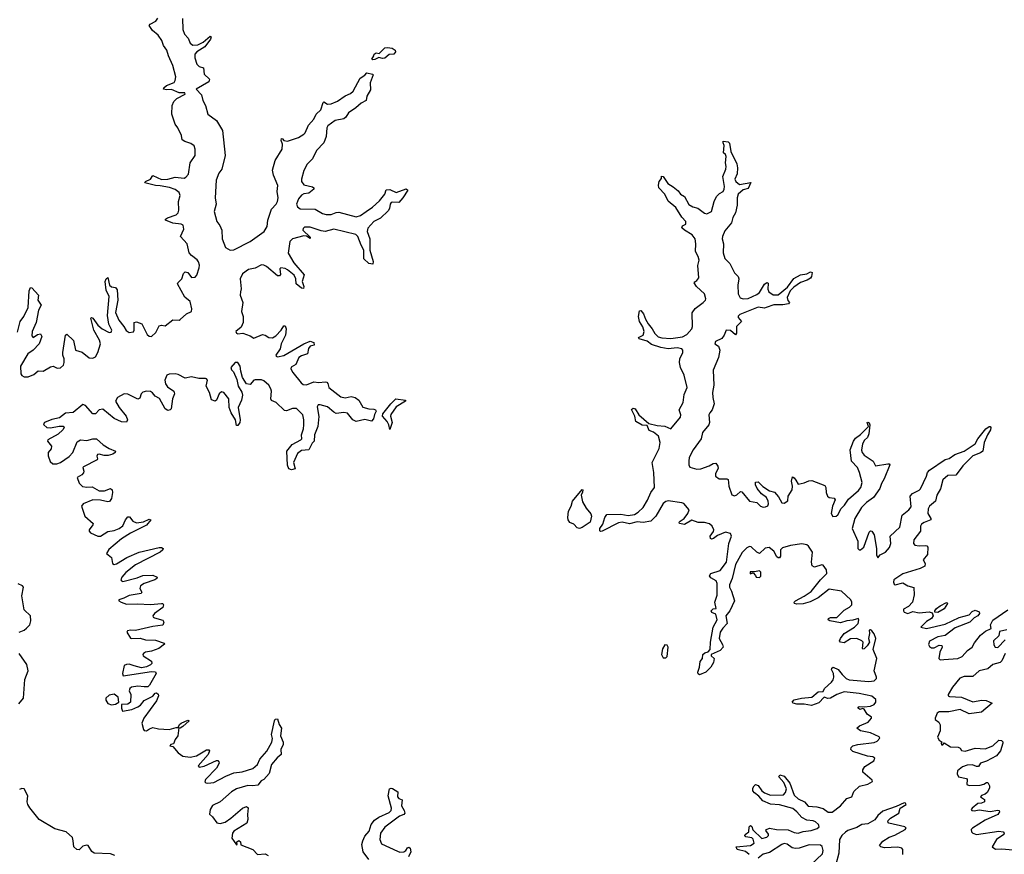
# Model space of a CAD drawing. Extents: x 2601477 to 2753313, y 449408 to 581029.
# Tile 66 of 203: x 2663178 to 2671068, y 467735 to 474422. Entities that reach past the tile are written whole.
import ezdxf

# ---------------------------------------------------------------- set-up
doc = ezdxf.new("R2010")
doc.units = 0

msp = doc.modelspace()

# ---------------------------------------------------------------- linework, layer by layer
at = {"layer": '0CON05XD'}
for points in [[(2663161.7, 471918.3), (2663181.1, 472005), (2663210.6, 472045), (2663245.6, 472115), (2663255, 472250), (2663265, 472277.5), (2663275, 472272.5), (2663330, 472215), (2663324.4, 472174.4), (2663351.2, 472135), (2663329.4, 472095), (2663309.4, 471995), (2663278.9, 471925), (2663275, 471890), (2663285, 471876.2), (2663319.7, 471900.3), (2663345, 471905.8), (2663355.7, 471885), (2663334.4, 471825), (2663285.6, 471775), (2663244.6, 471745.4), (2663184.2, 471645), (2663187.1, 471585), (2663195, 471572.5), (2663215, 471560.8), (2663245, 471561.4), (2663291.7, 471578.3), (2663325, 471610), (2663365, 471605.8), (2663425, 471641.9), (2663445.7, 471645.7), (2663479.4, 471629.4), (2663505, 471631.9), (2663529.4, 471655), (2663534.4, 471675), (2663534.4, 471705), (2663523.6, 471735), (2663523.5, 471755), (2663544.2, 471895), (2663555, 471903.3), (2663610.5, 471850.5), (2663626, 471775), (2663679.2, 471759.2), (2663735, 471713.3), (2663765, 471710), (2663785, 471722), (2663803.1, 471755), (2663826.9, 471825), (2663818.5, 471855), (2663771.1, 471935), (2663748.3, 472031.7), (2663753, 472037), (2663765, 472030), (2663804, 471975), (2663840, 471945), (2663895, 471916), (2663911.7, 471918.3), (2663915.7, 471935), (2663893.7, 471983.7), (2663881.1, 472051.1), (2663894.5, 472205), (2663871.5, 472255), (2663862.5, 472325), (2663871.2, 472345), (2663885, 472357.5), (2663898, 472295), (2663915, 472281.4), (2663945.5, 472275.5), (2663958.3, 472258.3), (2663964.6, 472175), (2663945.7, 472075), (2663973.6, 472015), (2664013.5, 471965), (2664031.5, 471931.5), (2664055, 471915.7), (2664088.9, 471921.1), (2664095.7, 471935), (2664094.2, 471995), (2664115, 472002), (2664155.6, 471985.6), (2664200.2, 471900.2), (2664215, 471886.9), (2664235, 471884.5), (2664268.1, 471915), (2664295, 471969.2), (2664315, 471974.2), (2664345, 471968.8), (2664405, 472018.6), (2664455, 472015.7), (2664465, 472020), (2664515, 472064.2), (2664553.8, 472085), (2664558.6, 472105), (2664543, 472163), (2664500.2, 472200.2), (2664443.8, 472305), (2664446.2, 472315), (2664477.1, 472345), (2664490.9, 472389.1), (2664505, 472402), (2664525, 472396), (2664555, 472355.8), (2664585, 472359.2), (2664596.5, 472375), (2664616.2, 472435), (2664618.5, 472455), (2664611.1, 472481.1), (2664599, 472499), (2664553.6, 472533.7), (2664536.2, 472555), (2664519.1, 472625), (2664467.8, 472685), (2664492.7, 472745), (2664488.6, 472775), (2664472.5, 472785), (2664405, 472792.1), (2664347.5, 472815), (2664346.7, 472825), (2664363.3, 472835), (2664430.7, 472859.3), (2664448.9, 472875), (2664454.5, 472895), (2664449.3, 472965), (2664463.1, 473013.1), (2664455, 473037.1), (2664425, 473060.6), (2664377.2, 473077.2), (2664305, 473091.1), (2664265, 473092.2), (2664180, 473115), (2664186.7, 473125), (2664225.8, 473144.2), (2664245, 473172.5), (2664315, 473141.1), (2664365.4, 473144.6), (2664425, 473159.2), (2664495, 473153.5), (2664510, 473160), (2664529.5, 473185), (2664544.7, 473275.3), (2664585, 473333.3), (2664583.8, 473385), (2664575, 473410), (2664549.5, 473429.5), (2664501.2, 473445), (2664479.1, 473459.1), (2664474.2, 473495), (2664445.6, 473555), (2664424.2, 473584.2), (2664397.2, 473665), (2664400.8, 473735), (2664413.7, 473766.3), (2664438.5, 473791.5), (2664503.3, 473825), (2664502.5, 473835), (2664455, 473837.1), (2664395, 473863.1), (2664355, 473860), (2664330, 473865), (2664332.5, 473875), (2664354.6, 473895.4), (2664415, 473917.5), (2664424.6, 473935.4), (2664428.2, 473965), (2664406, 474056), (2664371.7, 474131.7), (2664358.1, 474178.1), (2664331.5, 474215), (2664317.8, 474255), (2664287.4, 474297.4), (2664242.2, 474335), (2664216.2, 474375), (2664223, 474387), (2664269.5, 474410.5), (2664285.6, 474435)], [(2664482.2, 474432.2), (2664484.4, 474344.4), (2664498.6, 474305), (2664527.8, 474275), (2664543.8, 474233.8), (2664565, 474216.9), (2664605, 474219.5), (2664647.4, 474242.6), (2664705, 474290), (2664712.5, 474285), (2664705.8, 474265), (2664661.9, 474205), (2664596.9, 474163.1), (2664581.9, 474145), (2664582.2, 474115), (2664596.9, 474065), (2664615, 474047.1), (2664650, 474035), (2664655, 473986.2), (2664698.8, 473945), (2664693.3, 473925), (2664592.5, 473865), (2664635, 473818.8), (2664646.2, 473775), (2664667.9, 473735), (2664684.6, 473664.6), (2664753.8, 473613.8), (2664802.7, 473535), (2664823.5, 473335), (2664797.1, 473225), (2664775, 473191.2), (2664752.1, 473135), (2664744.6, 472995), (2664751.5, 472945), (2664735.4, 472885), (2664756.5, 472805), (2664781.8, 472771.8), (2664797.8, 472735), (2664800.9, 472665), (2664827, 472597), (2664865, 472576.7), (2664895, 472578.2), (2665024, 472646), (2665135.9, 472724.1), (2665160.4, 472765), (2665167.5, 472815), (2665196.5, 472905), (2665234.5, 472945), (2665244.5, 472965), (2665250.4, 472995), (2665242.5, 473045), (2665246.4, 473093.6), (2665211.1, 473175), (2665204.6, 473215.4), (2665225.5, 473295), (2665282.5, 473385), (2665284.2, 473424.2), (2665273.3, 473455), (2665275, 473470), (2665285, 473467.5), (2665293.6, 473453.6), (2665325, 473448), (2665413.1, 473476.9), (2665455, 473504), (2665465.5, 473514.5), (2665492.8, 473577.2), (2665535.3, 473624.7), (2665554.4, 473665), (2665590.9, 473699.1), (2665610.7, 473759.3), (2665615, 473762.5), (2665645, 473743.8), (2665675, 473747.1), (2665725, 473768.6), (2665785, 473812.5), (2665829.8, 473830.2), (2665850, 473850), (2665905, 473953.3), (2665943, 473977), (2665960, 473995), (2666005, 473986.7), (2666009.3, 473979.3), (2665987.5, 473915), (2665989.7, 473860.3), (2665960.9, 473809.1), (2665953.3, 473775), (2665915, 473754), (2665872.5, 473715)], [(2666005, 474100), (2666000, 474105), (2666017, 474133), (2666017.5, 474145), (2666035, 474156.2), (2666058.3, 474151.7), (2666105, 474196.7), (2666125, 474200), (2666163, 474193), (2666187, 474177), (2666190, 474165), (2666175, 474146.7), (2666137.5, 474142.5), (2666105, 474113.8), (2666085, 474111.2), (2666055, 474120), (2666025, 474103.3), (2666005, 474100)], [(2665872.5, 473715), (2665813.8, 473676.2), (2665790.3, 473639.7), (2665775, 473627.5), (2665705, 473615.6), (2665647.4, 473572.6), (2665639.4, 473555), (2665633, 473487), (2665614.5, 473435.5), (2665556.2, 473375), (2665523.1, 473306.9), (2665480.8, 473265), (2665455, 473213.3), (2665435.7, 473145), (2665437.5, 473125), (2665455, 473098), (2665525, 473082.5), (2665534, 473075), (2665534.2, 473065), (2665495, 473033.3), (2665455, 473027.5), (2665435, 473016.9), (2665412.2, 472987.8), (2665396.5, 472945), (2665403.6, 472923.6), (2665425, 472907.3), (2665545, 472902.7), (2665605, 472869.5), (2665635, 472861.8), (2665675, 472861.2), (2665715, 472877.8), (2665735, 472879.5), (2665875, 472843.5), (2665907.7, 472852.3), (2665955, 472885.6), (2666005, 472919.2), (2666060.4, 472969.6), (2666104, 473025), (2666115, 473060), (2666145, 473061.2), (2666195, 473038), (2666275, 473066.2), (2666287.5, 473055), (2666248, 472995), (2666215, 472957.5), (2666165, 472961.2), (2666155, 472956.7), (2666146.2, 472945), (2666141.7, 472908.3), (2666129.5, 472890.5), (2666069.5, 472830.5), (2666015, 472805.7), (2665967.4, 472752.6), (2665963.3, 472725), (2665983.6, 472666.4), (2665984.2, 472575), (2666010, 472485), (2666007, 472463), (2665975, 472468.8), (2665936, 472505), (2665935.8, 472575), (2665913.6, 472615), (2665888.5, 472685), (2665872.2, 472702.2), (2665695, 472744.5), (2665626.2, 472726.2), (2665595, 472729.2), (2665505, 472758.9), (2665461.1, 472758.9), (2665450.3, 472749.7), (2665448, 472735), (2665505, 472680), (2665505, 472670), (2665477.5, 472687.5), (2665455, 472689.2), (2665365, 472667.3), (2665343.8, 472645), (2665330.6, 472550.6), (2665375.6, 472475), (2665458.6, 472378.6), (2665441.4, 472325), (2665453.8, 472285), (2665451.7, 472268.3), (2665435, 472270), (2665394, 472305), (2665390, 472345), (2665377.1, 472375), (2665325, 472418.9), (2665305, 472429.2), (2665270, 472435), (2665263.8, 472426.2), (2665268.8, 472381.2), (2665259.5, 472370.5), (2665245, 472370), (2665155, 472445.5), (2665135, 472455.5), (2665115, 472457.1), (2665065, 472432.3), (2665010.5, 472419.5), (2664964.6, 472385.4), (2664945.4, 472344.6), (2664952.9, 472265), (2664948.3, 472241.7), (2664943.8, 472213.8), (2664965.8, 472155.8), (2664956, 472085), (2664967.5, 472045), (2664968.8, 471995), (2664951.7, 471958.3), (2664910, 471925), (2664915, 471911.2), (2664925, 471906.2), (2664965, 471911.2), (2665025, 471890), (2665055, 471870), (2665125, 471901.1), (2665145, 471895.6), (2665175, 471875.6), (2665205, 471873.3), (2665231.7, 471888.3), (2665274.2, 471935), (2665295, 471970), (2665305, 471970), (2665313.9, 471943.9), (2665307.1, 471895), (2665274.4, 471825), (2665264.5, 471785.5), (2665231.2, 471735), (2665233.3, 471725), (2665245, 471720), (2665295, 471731.4), (2665455, 471825.8), (2665505, 471847.5), (2665535.8, 471835.8), (2665537.5, 471815), (2665505, 471807.5), (2665491.7, 471788.3), (2665483.8, 471746.2), (2665435, 471730), (2665415, 471715.8), (2665390.3, 471659.7), (2665353.2, 471636.8), (2665350.8, 471625), (2665366.2, 471596.2), (2665432.2, 471512.2), (2665449.3, 471499.3), (2665475, 471497.8), (2665535, 471521.8), (2665575, 471514.5), (2665625, 471521.4), (2665638.1, 471518.1), (2665647.1, 471507.1), (2665655, 471474), (2665751.5, 471401.5), (2665785, 471392.2), (2665835, 471401.9), (2665865, 471394.4), (2665895, 471374.2), (2665928.5, 471318.5), (2665974.5, 471304.5), (2666015, 471302), (2666028.8, 471295), (2666033.8, 471285), (2666020.8, 471259.2), (2666014.2, 471225), (2665996.7, 471205), (2665945, 471218.6), (2665875, 471203.3), (2665846.8, 471216.8), (2665805, 471268.9), (2665775, 471274.4), (2665715, 471268.2), (2665695, 471277.5), (2665645, 471321.5), (2665585, 471337.5), (2665570, 471335), (2665560.6, 471319.4), (2665576.3, 471243.7), (2665566.1, 471163.9), (2665540.6, 471095), (2665537.5, 471045), (2665521.4, 471028.6), (2665495, 470976.2), (2665435, 470971.4), (2665404.5, 470945.5), (2665372, 470875), (2665386.7, 470823.3), (2665355, 470816.2), (2665335, 470823.8), (2665322.7, 470852.7), (2665319.2, 470965), (2665360.6, 471019.4), (2665431.2, 471055), (2665439.2, 471065), (2665435.8, 471095), (2665452.9, 471145), (2665455.7, 471175.7), (2665455.7, 471215), (2665445.7, 471255), (2665395, 471306.7), (2665365, 471307.5), (2665315, 471289.5), (2665300.8, 471290.8), (2665232, 471355), (2665195, 471372), (2665190.6, 471385), (2665195.5, 471445), (2665190.5, 471465), (2665174.4, 471495), (2665135, 471529.1), (2665115, 471535.5), (2665065, 471536), (2665055, 471533.3), (2665025, 471499.2), (2664995, 471504.2), (2664964.5, 471554.5), (2664948.9, 471605), (2664945.6, 471645), (2664925, 471675.6), (2664904, 471675), (2664871.2, 471635), (2664875, 471617.5), (2664890.3, 471600.3), (2664918.8, 471538.8), (2664930, 471485), (2664957.8, 471437.8), (2664962.5, 471415), (2664955.6, 471375), (2664928.9, 471315), (2664944.2, 471215.8), (2664940.8, 471195), (2664925, 471170), (2664915, 471170), (2664907.5, 471215), (2664873.3, 471273.3), (2664857.3, 471315), (2664852.9, 471385), (2664815, 471434), (2664795, 471439.2), (2664775.8, 471425), (2664755, 471372.5), (2664745, 471366.7), (2664716, 471376), (2664700, 471435), (2664671.4, 471485), (2664682.7, 471532.7), (2664676.2, 471545), (2664667.6, 471547.6), (2664613, 471547), (2664555, 471560.5), (2664505, 471550), (2664449.1, 471579.1), (2664425, 471583.8), (2664375, 471581.1), (2664357.1, 471572.9), (2664340.4, 471535), (2664346.9, 471505), (2664361.6, 471481.6), (2664412.5, 471445), (2664418.6, 471425), (2664403.5, 471385), (2664392, 471305), (2664383.3, 471295), (2664365, 471291.4), (2664342.5, 471305), (2664297.4, 471387.4), (2664264.6, 471404.6), (2664241.7, 471431.7), (2664225, 471441.9), (2664195, 471447.1), (2664165, 471437.8), (2664152.2, 471425), (2664140.7, 471389.3), (2664125, 471381.5), (2664045, 471422.9), (2664015, 471425.4), (2663961.9, 471395), (2663945.6, 471365), (2663975, 471315.8), (2664030.6, 471245), (2664042.5, 471215), (2664032.7, 471197.3), (2663995, 471201.1), (2663935, 471228.1), (2663845, 471302.9), (2663815, 471295.7), (2663785.6, 471264.4), (2663765, 471263.1), (2663705, 471330.6), (2663685, 471340), (2663606.1, 471273.9), (2663545, 471270.8), (2663496.8, 471233.2), (2663435, 471218.5), (2663378, 471195), (2663370, 471185), (2663372, 471175), (2663395, 471154.4), (2663425, 471151.1), (2663495.7, 471164.3), (2663527.5, 471165), (2663533.3, 471155), (2663523.8, 471135), (2663487.6, 471102.4), (2663403.3, 471055), (2663400, 471045), (2663432.5, 471005), (2663430, 470985), (2663407.5, 470955), (2663407, 470927), (2663421.7, 470881.7), (2663443, 470863), (2663475, 470863.3), (2663505, 470873.8), (2663575, 470921.4), (2663602.9, 470955), (2663638.9, 471041.1), (2663665, 471057.1), (2663715, 471050), (2663765, 471064.4), (2663793.2, 471063.2), (2663846.2, 471015), (2663895, 470985.7), (2663946.7, 470965), (2663943.3, 470955), (2663925, 470942), (2663888.3, 470931.7), (2663855, 470930.6), (2663815, 470942), (2663802.7, 470937.3), (2663796.2, 470925), (2663802, 470905), (2663798.8, 470895), (2663689.7, 470840.3), (2663684, 470835), (2663691.4, 470805), (2663688.3, 470791.7), (2663675, 470775.8), (2663637.5, 470755), (2663655, 470708.8), (2663682.5, 470682.5), (2663715, 470675.4), (2663760, 470680), (2663815, 470646.5), (2663857.1, 470647.1), (2663905, 470666), (2663918.8, 470655), (2663922, 470635), (2663914.2, 470585), (2663897.2, 470562.8), (2663885, 470558.9), (2663825, 470573.2), (2663765, 470575.4), (2663687.1, 470542.9), (2663674.5, 470525.5), (2663700, 470445), (2663767.1, 470385), (2663765.5, 470374.5), (2663735.7, 470335), (2663734.2, 470325), (2663745, 470310.6), (2663805, 470284.5), (2663825, 470283.6), (2663885, 470320.4), (2663935, 470329.2), (2663975, 470344.6), (2664005, 470365.8), (2664024.7, 470415.3), (2664045, 470440), (2664058.8, 470438.8), (2664083.9, 470403.9), (2664115, 470390.5), (2664170.4, 470399.6), (2664215, 470420), (2664230, 470415), (2664195, 470371.9), (2664065, 470307.9), (2663995, 470263.8), (2663893.2, 470176.8), (2663874.4, 470144.4), (2663914.4, 470114.4), (2663922.5, 470065), (2663935, 470057.5), (2663955, 470063.3), (2664036.8, 470113.2), (2664135, 470155.5), (2664295, 470194.4), (2664315, 470194.2), (2664328, 470185), (2664325, 470173.8), (2664305, 470155.7), (2664107.1, 470055), (2664027.9, 469992.1), (2663997.1, 469955), (2663989.2, 469935), (2663993.8, 469925), (2664005, 469921.4), (2664118.5, 469951.5), (2664165, 469970), (2664245, 469971.9), (2664280, 469955), (2664276.2, 469945), (2664261.2, 469935), (2664175, 469904.5), (2664145.7, 469885), (2664141.4, 469865), (2664156.2, 469835), (2664152.5, 469825), (2664055, 469810), (2664012.8, 469787.2), (2663973.3, 469775), (2663973.8, 469765), (2663990, 469755), (2664035, 469739.5), (2664122.2, 469742.2), (2664225, 469735.6), (2664315, 469745.6), (2664325, 469744), (2664331.4, 469735), (2664325, 469712), (2664259.2, 469665), (2664246, 469645), (2664248.8, 469635), (2664258.9, 469628.9), (2664325, 469612), (2664334.3, 469595), (2664325, 469570.8), (2664245, 469561.4), (2664105, 469529.2), (2664065, 469530.8), (2664042.5, 469525), (2664037.5, 469515), (2664067, 469467), (2664075, 469463.3), (2664144.1, 469465.9), (2664185, 469454.3), (2664265, 469450.6), (2664335, 469426.7), (2664338.3, 469418.3), (2664293.3, 469385), (2664235, 469361.9), (2664187.5, 469355), (2664170, 469345), (2664163.8, 469335), (2664166.7, 469325), (2664235, 469282.5), (2664236.2, 469265), (2664225.6, 469254.4), (2664195, 469238.6), (2664155, 469230), (2664096.4, 469246.4), (2664055, 469259.2), (2664032.7, 469257.3), (2664015, 469246.7), (2664001.4, 469185), (2664007.5, 469165), (2664235, 469198.8), (2664265, 469197.5), (2664272.5, 469185), (2664219.3, 469090.7), (2664205, 469078), (2664175, 469075.8), (2664125, 469083.1), (2664075, 469074.2), (2664060, 469065), (2664055.8, 469045), (2664068.8, 469015), (2664066.7, 468955), (2664045, 468937.5), (2663993.3, 468936.7), (2663993, 468907), (2664001.7, 468881.7), (2664075.8, 468894.2), (2664125, 468918), (2664145, 468931.2), (2664175, 468966.7), (2664245, 469003.3), (2664264.1, 469025.9), (2664275, 469030), (2664288.3, 469018.3), (2664290, 469005), (2664273.3, 468965), (2664173.8, 468825), (2664157.5, 468785), (2664170, 468735), (2664176.4, 468726.4), (2664195, 468723.8), (2664218.8, 468741.2), (2664245, 468750), (2664289.4, 468739.4), (2664375.5, 468734.5), (2664431.2, 468751.2)], [(2669855, 469612.5), (2669805, 469606.9), (2669755, 469588.9), (2669670, 469605), (2669657.5, 469615), (2669660, 469625), (2669675, 469633.8), (2669725, 469633.3), (2669785, 469690), (2669826, 469715), (2669846, 469735), (2669847.1, 469755), (2669837.1, 469775), (2669762.2, 469842.2), (2669665, 469858.8), (2669575, 469789.4), (2669511.9, 469758.1), (2669455, 469740.9), (2669405, 469738.8), (2669387.5, 469745), (2669383.8, 469755), (2669393.3, 469765), (2669465, 469803.3), (2669518.9, 469841.1), (2669594.7, 469935.3), (2669645.8, 469985), (2669642.9, 470015), (2669615, 470052), (2669605, 470054.2), (2669545.6, 470035.6), (2669526.8, 470046.8), (2669522.2, 470075), (2669531.4, 470155), (2669499.2, 470205), (2669485, 470214.4), (2669445, 470222.5), (2669355, 470210.4), (2669289.8, 470190.2), (2669274.4, 470175), (2669275.5, 470124.5), (2669265, 470111.2), (2669255, 470110), (2669245, 470118), (2669220, 470165), (2669183.4, 470193.4), (2669151.2, 470188.8), (2669105, 470146), (2669084.2, 470155), (2669039.2, 470199.2), (2669025, 470202), (2669005, 470191.9), (2668967.3, 470152.7), (2668913.8, 470056.2), (2668887.5, 469945), (2668864.4, 469895), (2668865.6, 469875), (2668882.4, 469842.4), (2668904.4, 469765), (2668868.5, 469685), (2668837.5, 469645), (2668846.8, 469583.2), (2668812.1, 469547.9), (2668790.8, 469515), (2668782.9, 469465), (2668810.8, 469415), (2668815.8, 469394.2), (2668792.1, 469367.9), (2668720, 469335), (2668720, 469325), (2668743.8, 469305), (2668737.9, 469272.1), (2668716, 469235), (2668675, 469194), (2668625, 469173.3), (2668615, 469180), (2668611.2, 469195), (2668625.7, 469234.3), (2668631.2, 469278.8), (2668650, 469305), (2668652.5, 469335), (2668669.3, 469350.7), (2668695, 469357.5), (2668710, 469375), (2668714, 469435), (2668734.5, 469555.5), (2668765.8, 469614.2), (2668755, 469660), (2668723.9, 469673.9), (2668720, 469685), (2668735, 469703.3), (2668760, 469705), (2668747.1, 469755), (2668767.7, 469812.3), (2668766.9, 469905), (2668758, 469925), (2668715, 469949.2), (2668704.3, 469965.7), (2668716.7, 469985), (2668790.9, 470009.1), (2668841.4, 470075), (2668860.9, 470225), (2668881.9, 470285), (2668874, 470305), (2668834.6, 470315.4), (2668770.5, 470289.5), (2668736.7, 470265), (2668721.2, 470261.2), (2668714, 470265), (2668710.8, 470285), (2668737.5, 470322.5), (2668740, 470335), (2668726.9, 470365), (2668705, 470382.2), (2668664.4, 470394.4), (2668615, 470394.3), (2668565, 470413.1), (2668505, 470377.5), (2668464.3, 470384.3), (2668463.3, 470395), (2668471.2, 470405), (2668503.6, 470426.4), (2668532, 470465), (2668543.3, 470495), (2668498.8, 470545), (2668485, 470552.5), (2668375, 470566.2), (2668355, 470561.1), (2668334.7, 470545.3), (2668275.5, 470445), (2668235.3, 470404.7), (2668175, 470394.6), (2668125, 470397.8), (2668065, 470384), (2668005, 470397.1), (2667975, 470391.5), (2667846.7, 470325), (2667832.7, 470322.7), (2667826.1, 470326.1), (2667826, 470345), (2667850.3, 470379.7), (2667866.7, 470435), (2667881.8, 470458.2), (2667995, 470459.6), (2668055, 470450), (2668105, 470458.8), (2668134.1, 470475.9), (2668173.5, 470515), (2668207.7, 470572.3), (2668234.7, 470635.3), (2668265.3, 470675), (2668260.4, 470795), (2668247, 470873), (2668302.8, 470987.2), (2668310.5, 471035), (2668296.1, 471086.1), (2668257.1, 471117.1), (2668222, 471132), (2668205, 471170), (2668165, 471174), (2668115, 471204), (2668105.8, 471245.8), (2668081.2, 471298.8), (2668095, 471309.4), (2668108.8, 471305), (2668140, 471255), (2668218, 471188), (2668285, 471171.5), (2668346.2, 471166.2), (2668395, 471142.9), (2668473.2, 471236.8), (2668476, 471255), (2668462.7, 471297.3), (2668493.8, 471356.2), (2668502.1, 471417.9), (2668525.8, 471475), (2668501.5, 471575), (2668473.3, 471635), (2668464.7, 471675), (2668468.2, 471705), (2668491.8, 471755), (2668491.9, 471775), (2668483.8, 471785), (2668445, 471793.6), (2668375, 471786.2), (2668315, 471795.4), (2668240.1, 471820.1), (2668205, 471846.7), (2668142.5, 471865), (2668137.5, 471875), (2668174.4, 471895.6), (2668183.1, 471925), (2668170.9, 471960.9), (2668143.5, 472005), (2668135.8, 472045), (2668145, 472090), (2668155, 472092.5), (2668176.9, 472065), (2668191.5, 472021.5), (2668213.1, 471985), (2668245, 471945.8), (2668266.7, 471906.7), (2668295, 471882.2), (2668323.9, 471873.9), (2668395, 471868.5), (2668489.1, 471880.9), (2668525, 471898.5), (2668564.4, 471945), (2668568.9, 471965), (2668566.2, 472073.8), (2668590.9, 472109.1), (2668654, 472155), (2668673.8, 472175), (2668676, 472185), (2668665, 472226), (2668602, 472285), (2668583.3, 472315), (2668587, 472323), (2668605, 472331.2), (2668619.4, 472355), (2668612.2, 472452.2), (2668622.7, 472495), (2668615.5, 472525), (2668592.9, 472565), (2668596.9, 472625), (2668590.9, 472665), (2668567.8, 472697.8), (2668504.6, 472734.6), (2668483.8, 472755), (2668488.8, 472771.2), (2668516.7, 472785), (2668516, 472805), (2668485, 472840.8), (2668436.9, 472916.9), (2668375, 472966.7), (2668347.5, 473025), (2668300, 473075), (2668297.5, 473095), (2668301.2, 473125), (2668319.5, 473150.5), (2668321.7, 473168.3), (2668335, 473166.7), (2668370.3, 473110.3), (2668415, 473084), (2668455, 473050), (2668474.3, 473024.3), (2668505.5, 473005.5), (2668540.7, 472940.7), (2668572.3, 472922.3), (2668611.3, 472911.3), (2668665, 472872), (2668685, 472867.5), (2668720.8, 472885), (2668743.7, 472966.3), (2668760.9, 473005), (2668785, 473030), (2668814, 473046), (2668824, 473065), (2668826.2, 473085), (2668812.5, 473165), (2668836.7, 473225), (2668840, 473245), (2668834.2, 473275), (2668840, 473325), (2668833, 473343), (2668817.5, 473355), (2668823.6, 473413.6), (2668813.8, 473435), (2668815, 473450), (2668855, 473443.3), (2668865, 473432.5), (2668876.2, 473365), (2668925, 473267.5), (2668930, 473235), (2668925.8, 473185.8), (2668907.5, 473145), (2668917.5, 473125), (2668945, 473102.5), (2669037.5, 473117.5), (2669015, 473068.8), (2668975, 473058), (2668935, 473023.3), (2668928.1, 472995), (2668927.1, 472935), (2668914, 472875), (2668893.4, 472836.6), (2668881.4, 472795), (2668829.1, 472730.9), (2668808.6, 472685), (2668805.7, 472665), (2668818.5, 472625), (2668815.5, 472555), (2668829.4, 472509.4), (2668867.5, 472467.5), (2668906, 472395), (2668935.6, 472365.6), (2668941.4, 472345), (2668933.6, 472295), (2668934.5, 472224.5), (2668952.4, 472192.4), (2668975.6, 472185.6), (2669015, 472189.5), (2669085, 472220.6), (2669105, 472237.5), (2669145, 472304), (2669165, 472317.5), (2669175, 472310), (2669171.7, 472261.7), (2669180.5, 472240.5), (2669215, 472218), (2669255, 472217.8), (2669330.9, 472279.1), (2669381.1, 472348.9), (2669435, 472377.5), (2669484.2, 472385.8), (2669515, 472402.5), (2669527.5, 472397.5), (2669523.8, 472365), (2669515, 472350.8), (2669488.8, 472335), (2669433.6, 472316.4), (2669380.9, 472279.1), (2669351.1, 472248.9), (2669328.1, 472195), (2669333.2, 472173.2), (2669346.7, 472155), (2669337.5, 472145), (2669293.2, 472136.8), (2669222, 472138), (2669158.8, 472115), (2669145, 472110.6), (2669095, 472118.1), (2668949.1, 472060.9), (2668934.3, 472045.7), (2668934, 472035), (2668962.5, 472005), (2668922.7, 471965), (2668920.8, 471909.2), (2668915, 471896.7), (2668875, 471932.9), (2668840, 471935), (2668824, 471895), (2668803.2, 471866.8), (2668752.5, 471845), (2668748, 471825), (2668778.6, 471805), (2668788.5, 471775), (2668777.1, 471715), (2668735.4, 471614.6), (2668740.8, 471495), (2668730.4, 471435), (2668731.8, 471395), (2668743.1, 471345), (2668727.8, 471295), (2668706.8, 471273.2), (2668698.9, 471255), (2668705.4, 471195), (2668700.6, 471175), (2668648.8, 471115), (2668637.8, 471065), (2668573.6, 470976.3), (2668541.5, 470915), (2668538.8, 470885), (2668538.8, 470855), (2668547.8, 470837.8), (2668605, 470819.6), (2668635, 470824.5), (2668701.5, 470848.5), (2668735, 470867.5), (2668755, 470869.2), (2668771.9, 470845), (2668774.4, 470825), (2668754.2, 470785), (2668754, 470765), (2668783.2, 470743.2), (2668844.1, 470744.1), (2668855, 470738.8), (2668861.2, 470685), (2668885, 470615.8), (2668905, 470607.8), (2668925, 470615.6), (2668955, 470642), (2668965, 470640), (2669025, 470565.8), (2669084, 470554), (2669115, 470525.6), (2669135, 470517.5), (2669155, 470518.5), (2669172.5, 470527.5), (2669177.8, 470542.2), (2669175.4, 470565), (2669162.8, 470592.8), (2669122.4, 470622.4), (2669086.9, 470665), (2669073.3, 470695), (2669075, 470716.7), (2669095, 470720), (2669133.2, 470683.2), (2669185, 470648), (2669225, 470636.7), (2669259.1, 470599.1), (2669285, 470551.2), (2669305, 470548.8), (2669333.8, 470566.2), (2669336.9, 470605), (2669366.9, 470655), (2669371.4, 470685), (2669363.5, 470725), (2669371.7, 470758.3), (2669385, 470751.2), (2669396.1, 470733.9), (2669415, 470701.2), (2669465, 470711.2), (2669501.4, 470728.6), (2669525, 470730), (2669629.4, 470689.4), (2669638.6, 470675), (2669640, 470635), (2669651.2, 470605), (2669665, 470594), (2669705, 470587.5), (2669712.5, 470575), (2669690.5, 470525), (2669680, 470465), (2669693, 470443), (2669720, 470445), (2669735, 470456.2), (2669760, 470505), (2669787.8, 470532.2), (2669819.2, 470580.8), (2669900.6, 470649.4), (2669918.5, 470675), (2669927.5, 470715), (2669908.6, 470795), (2669891.9, 470835), (2669844.3, 470885), (2669832.7, 470975), (2669859.4, 471045), (2669875, 471070), (2669915, 471099.2), (2669978.3, 471161.7), (2669970, 471195), (2669975, 471196.2), (2669985, 471192.5), (2669990, 471175), (2669982.5, 471105), (2669971.2, 471075), (2669948, 471052), (2669932.2, 471025), (2669922.6, 470972.6), (2669927.8, 470955), (2669945, 470934.3), (2670015.5, 470885.5), (2670035, 470847.5), (2670135, 470864), (2670145, 470863.3), (2670151.2, 470855), (2670106.3, 470743.7), (2670083.3, 470705), (2670070.8, 470665), (2670018.6, 470595), (2669964.3, 470555), (2669924.4, 470515), (2669870.9, 470425), (2669848.5, 470345), (2669894.2, 470244.2), (2669893.1, 470185), (2669904.4, 470174.4), (2669915, 470174.3), (2669941.2, 470195), (2669985, 470317.5), (2669995, 470326.7), (2670005, 470324), (2670025.5, 470295.5), (2670044.3, 470185), (2670044.2, 470134.2), (2670055, 470110), (2670072.5, 470135), (2670115, 470155.7), (2670146.5, 470193.5), (2670158.8, 470225), (2670152.9, 470285)], [(2666145, 471140), (2666136.7, 471175), (2666122.4, 471202.4), (2666085.7, 471245), (2666088.6, 471265), (2666150.8, 471345), (2666192.5, 471385), (2666270, 471375), (2666270, 471365), (2666195, 471320), (2666151.5, 471258.5), (2666149.4, 471245), (2666161.4, 471195), (2666145, 471140)], [(2670152.9, 470285), (2670231.1, 470355), (2670248.8, 470451.2), (2670302.9, 470495), (2670320.9, 470519.1), (2670314.5, 470605.5), (2670333.2, 470626.8), (2670385, 470651.4), (2670396.9, 470663.1), (2670444.3, 470765), (2670452.5, 470795), (2670467, 470813), (2670595, 470898.8), (2670625, 470907.5), (2670671.5, 470938.5), (2670746, 470964), (2670835, 471022.9), (2670854.2, 471065), (2670918.8, 471145), (2670945, 471163.3), (2670955, 471162.5), (2670960, 471155), (2670958, 471135), (2670932.9, 471097.1), (2670906.7, 471035), (2670895.8, 470965), (2670878, 470952), (2670815, 470928), (2670735, 470848.8), (2670705, 470808), (2670677.9, 470772.1), (2670615, 470769.2), (2670574.6, 470735.4), (2670556.7, 470663.3), (2670527, 470613), (2670515.6, 470565), (2670469.4, 470525), (2670457.1, 470502.9), (2670454.5, 470465), (2670479.2, 470425), (2670478.6, 470415), (2670425.3, 470394.7), (2670405, 470379.4), (2670397.3, 470365), (2670395.3, 470324.7), (2670341.5, 470255), (2670339.4, 470225), (2670350.9, 470210.9), (2670385, 470205.5), (2670435, 470210.5), (2670447.2, 470207.2), (2670455.6, 470195.6), (2670452.5, 470137.5), (2670417.5, 470095), (2670433.3, 470065), (2670430, 470045), (2670393.3, 470025), (2670255, 469982.9), (2670183.1, 469935), (2670179.4, 469915), (2670185, 469898.8), (2670193.4, 469893.4), (2670255, 469909.4), (2670295, 469885.8), (2670343.3, 469873.3), (2670345.8, 469815), (2670332.5, 469755), (2670299.1, 469720.9), (2670261.2, 469698.8), (2670258.8, 469685), (2670265.8, 469675.8), (2670294.1, 469665.9), (2670335, 469680), (2670385, 469670), (2670465, 469678.1), (2670490, 469670), (2670496.7, 469646.7), (2670484, 469625), (2670445, 469600), (2670400, 469555), (2670444.2, 469544.2), (2670595, 469578.5), (2670705, 469631.8), (2670785.6, 469654.4), (2670810.7, 469679.3), (2670835, 469692.5), (2670867.3, 469677.3), (2670868.8, 469665), (2670855, 469646.2), (2670825, 469630), (2670792, 469595), (2670675, 469550.9), (2670595, 469489.2), (2670535, 469478.2), (2670467.5, 469442.5), (2670460.6, 469415), (2670469.4, 469399.4), (2670485, 469390), (2670505, 469390), (2670545, 469410.8), (2670567.1, 469407.1), (2670570, 469395), (2670550, 469355), (2670543.3, 469305), (2670553.6, 469293.6), (2670583.1, 469296.9), (2670695, 469304.4), (2670729.4, 469320.6), (2670772.6, 469367.4), (2670810.8, 469395), (2670829.4, 469430.6), (2670877.8, 469492.2), (2670916, 469524), (2670961.2, 469545), (2670956.7, 469575), (2670975, 469610), (2671095, 469694)], [(2667665, 470346), (2667645, 470352), (2667619.2, 470379.2), (2667585, 470394), (2667572, 470415), (2667570, 470435), (2667576.7, 470485), (2667596.4, 470523.6), (2667606.7, 470565), (2667685, 470657.5), (2667690, 470655), (2667687, 470637), (2667677.5, 470612.5), (2667688.3, 470558.3), (2667717.7, 470507.7), (2667755, 470462.5), (2667761.2, 470445), (2667748, 470395), (2667685, 470352.9), (2667665, 470346)], [(2669105, 469952.5), (2669117.5, 469965), (2669117, 469997), (2669107, 470007), (2669065, 469997.5), (2669031.7, 469998.3), (2669031.7, 469981.7), (2669055, 469990), (2669075, 469970), (2669080, 469955), (2669105, 469952.5)], [(2663175, 469514), (2663215, 469531.2), (2663233.4, 469546.6), (2663258.2, 469575), (2663267.9, 469605), (2663265.8, 469645.8), (2663215, 469694.2), (2663195.5, 469805), (2663208, 469875), (2663200, 469885), (2663165, 469902.5)], [(2670535, 469672.5), (2670510, 469675), (2670510, 469685), (2670524.3, 469705), (2670553.1, 469726.9), (2670605, 469752.5), (2670609.3, 469749.3), (2670612.5, 469745), (2670585, 469702.9), (2670535, 469672.5)], [(2669022.5, 467735), (2668995, 467757.5), (2668927.5, 467775), (2668920, 467795), (2669035, 467807.1), (2669062, 467825), (2669055, 467856.7), (2669045, 467866), (2668997.5, 467875), (2668987.5, 467885), (2668992.5, 467895), (2669020, 467915), (2669023.8, 467955), (2669035, 467966.7), (2669045, 467957.5), (2669052.3, 467932.3), (2669125, 467861.2), (2669165, 467871.4), (2669178.8, 467885), (2669177.7, 467897.7), (2669157.5, 467925), (2669162.5, 467935), (2669185, 467943.8), (2669243.4, 467933.4), (2669335, 467931.1), (2669385, 467909.5), (2669415, 467904.4), (2669455, 467916.9), (2669520, 467925), (2669568, 467942), (2669584, 467955), (2669580, 467975), (2669555, 467996.7), (2669535, 468004.4), (2669485, 468008.5), (2669445, 468029.5), (2669405, 468076.5), (2669372.1, 468102.1), (2669265, 468132.1), (2669195, 468136.5), (2669133.1, 468163.1), (2669100.7, 468200.7), (2669065, 468226.7), (2669053.8, 468245), (2669053.9, 468266.1), (2669063.3, 468285), (2669075, 468293.3), (2669095, 468286.7), (2669124.4, 468244.4), (2669145, 468228), (2669195, 468209.4), (2669297.1, 468212.9), (2669315, 468230), (2669321.2, 468261.2), (2669299.7, 468309.7), (2669262, 468355), (2669268.3, 468371.7), (2669305, 468360.8), (2669349.2, 468305), (2669385, 468210), (2669415, 468180), (2669466.2, 468156.2), (2669495, 468120.8), (2669565, 468115.6), (2669615, 468102.2), (2669655, 468072.2), (2669688.1, 468071.9), (2669755.9, 468124.1), (2669806.9, 468183.1), (2669845, 468196.7), (2669861.2, 468238.8), (2669907.7, 468282.3), (2669975, 468297.5), (2670011.7, 468318.3), (2670009.3, 468329.3), (2669933.3, 468393.3), (2669933, 468413), (2669951.2, 468438.8), (2670022.5, 468485), (2670030, 468505), (2670015, 468516), (2669971.7, 468521.7), (2669855, 468558.8), (2669836.7, 468575), (2669839.3, 468590.7), (2669855, 468603.8), (2669895, 468615.7), (2670025, 468630), (2670048.6, 468641.4), (2670070, 468665), (2670065, 468677.5), (2669995, 468708.1), (2669914.4, 468724.4), (2669886.7, 468745), (2669906.2, 468765), (2669976.7, 468795), (2670003.3, 468825), (2670003.3, 468835), (2669968.9, 468858.9), (2669945, 468897.5), (2669935, 468902.5), (2669910, 468895), (2669897.5, 468905), (2669897.5, 468915), (2669905, 468920), (2669945, 468916.7), (2669995, 468923.1), (2670024, 468935), (2670039.2, 468955), (2670039.2, 468975), (2670005, 469001.1), (2669905, 469024.5), (2669785, 469037.8), (2669725, 469016.9), (2669675, 468985.5), (2669654.5, 468984.5), (2669625, 468993.3), (2669581.1, 468948.9), (2669522.1, 468927.9), (2669465, 468938.6), (2669405, 468938), (2669376.4, 468946.4), (2669367.5, 468955), (2669385, 468973.3), (2669442.4, 468987.6), (2669526.2, 468993.8), (2669575, 469037.5), (2669615, 469040), (2669627.5, 469062.5), (2669682.5, 469115), (2669697.2, 469132.8), (2669701.5, 469155), (2669698.5, 469185), (2669684.2, 469215), (2669685, 469227.5), (2669695, 469233.8), (2669735.5, 469215.5), (2669767.1, 469175), (2669800.8, 469145), (2669825, 469133.6), (2669981.5, 469118.5), (2670024.3, 469125.7), (2670042.5, 469145), (2670044.2, 469155), (2670025.5, 469205), (2670045.7, 469305), (2670015.7, 469375), (2670039.4, 469465), (2670025, 469502), (2670007, 469527), (2669995, 469533.3), (2669985, 469530), (2669987.1, 469505), (2669980, 469465), (2669986.7, 469435), (2669970, 469405), (2669945, 469382.5), (2669935, 469380), (2669932.5, 469385), (2669936.2, 469435), (2669925, 469445.8), (2669885, 469463.1), (2669835, 469461.9), (2669785, 469430), (2669754.1, 469434.1), (2669746.7, 469445), (2669754.3, 469465), (2669784.6, 469505.4), (2669867.5, 469555), (2669896.6, 469583.4), (2669903.3, 469613.3), (2669900, 469625), (2669855, 469612.5)], [(2671087.4, 469532.6), (2671030, 469520), (2671022.5, 469485), (2670982.1, 469445), (2670983.9, 469413.9), (2670993.8, 469393.8), (2671015, 469391.2), (2671075, 469454)], [(2668355, 469308.8), (2668365, 469320), (2668374, 469395), (2668365, 469411.2), (2668346.4, 469413.6), (2668327.7, 469382.3), (2668321.1, 469335), (2668335, 469310), (2668355, 469308.8)], [(2663170.3, 468939.7), (2663208.5, 468985), (2663220, 469135), (2663246.5, 469205), (2663234.3, 469255), (2663173.8, 469345)], [(2671075, 469344.2), (2671048.9, 469285), (2671035, 469271.9), (2670975, 469255.4), (2670935, 469222.2), (2670865, 469204.2), (2670815, 469160.5), (2670745, 469159.5), (2670712.2, 469147.8), (2670652.9, 469075), (2670617.5, 469015), (2670617.5, 469005), (2670628.8, 468998.8), (2670725, 468994.4), (2670815, 468958.1), (2670885, 468969.4), (2670923, 468967), (2670970, 468945), (2670885, 468874.5), (2670785, 468861.9), (2670715, 468894.5), (2670623.5, 468876.5), (2670545, 468876.5), (2670529.2, 468865), (2670513.3, 468825), (2670513.3, 468815), (2670542.7, 468792.7), (2670552.7, 468772.7), (2670552.5, 468725), (2670532.5, 468675), (2670545, 468650), (2670570, 468635), (2670562.5, 468625), (2670565, 468612.5), (2670575, 468612.5), (2670585, 468627.5), (2670637.6, 468597.6), (2670696.7, 468595), (2670714, 468585), (2670725.9, 468565.9), (2670755, 468560.8), (2670835, 468586), (2670915, 468579.2), (2670976.2, 468605), (2671025, 468650), (2671045, 468645.8), (2671055.6, 468635.6), (2671057.1, 468625), (2671038.1, 468565), (2671006, 468525), (2670925, 468481.4), (2670877.5, 468465), (2670861.7, 468438.3), (2670845, 468437.5), (2670811.7, 468451.7), (2670769.2, 468449.2), (2670733.1, 468436.9), (2670693.8, 468405), (2670689.3, 468379.3), (2670700, 468355), (2670765, 468342.5), (2670770, 468335), (2670767.5, 468295), (2670785, 468286.2), (2670875, 468288.9), (2670903.1, 468296.9), (2670925, 468311.2), (2670935, 468310), (2670948.6, 468285), (2670948, 468265), (2670929.1, 468230.9), (2670915, 468216.2), (2670885, 468206.2), (2670877.5, 468195), (2670910, 468175), (2670910, 468155), (2670885, 468143.8), (2670855, 468143.3), (2670810, 468105), (2670803.3, 468095), (2670806.7, 468086.7), (2670825, 468084.3), (2670865, 468092), (2670955, 468078), (2671015, 468090), (2671027.5, 468085), (2671030, 468075), (2671015.5, 468054.5), (2670915, 468008.6), (2670813.3, 467945), (2670803.3, 467935), (2670803.8, 467915), (2670815, 467903.8), (2670845, 467894.4), (2671025, 467920), (2671057.5, 467915), (2671067.5, 467905), (2671063.3, 467895), (2671005, 467853.8), (2670970, 467795), (2670997, 467777), (2671047.9, 467777.9), (2671135, 467771.4)], [(2663915, 468933.8), (2663945, 468937.5), (2663972.5, 468955), (2663966.7, 468995), (2663935, 469018.8), (2663895, 469010), (2663868.8, 468985), (2663869.5, 468969.5), (2663883.6, 468943.6), (2663915, 468933.8)], [(2664431.2, 468751.2), (2664447.5, 468752.5), (2664458.8, 468775), (2664473.3, 468785), (2664525, 468810), (2664536.2, 468805), (2664485, 468758), (2664465, 468746.7), (2664452.5, 468747.5), (2664445, 468683.3), (2664424, 468655), (2664409.3, 468620.7), (2664390, 468615), (2664380, 468605), (2664405, 468600), (2664447, 468547), (2664485, 468522.9), (2664545, 468512.5), (2664594.6, 468525.4), (2664675, 468571.9), (2664695, 468571.2), (2664699.2, 468565), (2664688.1, 468535), (2664608.8, 468445), (2664615, 468432.5), (2664655, 468440.6), (2664755, 468485.7), (2664765.8, 468485.8), (2664775, 468477.5), (2664775.8, 468465), (2664754, 468425), (2664666.2, 468335), (2664661.2, 468315), (2664668.8, 468308.8), (2664685, 468304.3), (2664735, 468310.6), (2664828.6, 468361.4), (2664892.8, 468387.2), (2664960, 468395), (2665046.3, 468423.7), (2665083.8, 468455), (2665103.5, 468496.5), (2665158.3, 468561.7), (2665198.2, 468635), (2665203.5, 468663.5), (2665197.1, 468695), (2665220, 468805), (2665225, 468816.7), (2665245, 468820), (2665256.2, 468775), (2665276.2, 468745), (2665267.3, 468685), (2665289.6, 468635), (2665290.4, 468615), (2665270.4, 468575), (2665272.5, 468535), (2665241, 468509), (2665195.4, 468455), (2665176.2, 468383.8), (2665135.5, 468335), (2665113.3, 468325), (2665085, 468290), (2665045, 468283.3), (2665005, 468286.6), (2664915, 468259.6), (2664875, 468235.5), (2664784.7, 468155.3), (2664722.9, 468127.1), (2664703.3, 468095), (2664697.7, 468057.7), (2664724.3, 468034.3), (2664757.1, 467987.1), (2664785, 467981.4), (2664825, 467993.5), (2664870.8, 468025), (2664964.6, 468105.4), (2664995, 468118), (2665008.1, 468108.1), (2665003.3, 468055), (2665006.9, 468015), (2664998.6, 467985), (2664895, 467920), (2664884.4, 467905), (2664878.8, 467865), (2664915, 467812.5), (2664920, 467815), (2664917.5, 467835), (2664935, 467846.2), (2664946.7, 467835), (2664950.7, 467810.7), (2665045, 467773.3), (2665084.1, 467734.1), (2665145, 467740), (2665170, 467725)], [(2663606.8, 467843.2), (2663600, 467870), (2663550, 467915), (2663458.9, 467938.9), (2663334.8, 468014.8), (2663258.8, 468108.8), (2663244.3, 468135), (2663238.9, 468155), (2663242.1, 468205), (2663215, 468260), (2663195, 468262.5), (2663176, 468255)], [(2665976.7, 467695), (2665931.5, 467755), (2665920.9, 467815), (2665927.5, 467842.5), (2665945, 467881.2), (2665978, 467922), (2665995, 467973.8), (2666020.9, 468009.1), (2666055, 468032.2), (2666139.4, 468070.6), (2666155.8, 468085), (2666157.5, 468105), (2666131.2, 468205), (2666140.6, 468259.4), (2666154.3, 468265.7), (2666165, 468262.9), (2666207.5, 468235), (2666206, 468195), (2666215, 468181.2), (2666242.5, 468172.5), (2666238, 468125), (2666260, 468085), (2666263.8, 468065), (2666255.6, 468054.4), (2666220.3, 468039.7), (2666105, 467952.9), (2666069.2, 467905), (2666063.3, 467855), (2666078.1, 467818.1), (2666205, 467759.4), (2666225, 467753.3), (2666255, 467755.8), (2666273.3, 467765), (2666285, 467786.7), (2666295, 467792.5), (2666306.2, 467785), (2666311.2, 467755), (2666294, 467715)], [(2670254.5, 467735), (2670254.2, 467775), (2670245.5, 467785.5), (2670213.4, 467793.4), (2670106.9, 467786.9), (2670077.5, 467795), (2670066.7, 467805), (2670095, 467840.8), (2670145, 467871.4), (2670189.3, 467889.3), (2670273.3, 467935), (2670280, 467945), (2670270, 467955), (2670142.5, 467985), (2670133.8, 467995), (2670136, 468005), (2670155, 468025.8), (2670221.2, 468065), (2670234.1, 468105.9), (2670280, 468135), (2670276, 468145), (2670265, 468147.1), (2670202.1, 468117.9), (2670095, 468081.8), (2670055, 468046.8), (2670029.7, 468010.3), (2669975, 467978.2), (2669925, 467972.9), (2669885, 467949.2), (2669815, 467925.3), (2669795, 467912.5), (2669764.7, 467885), (2669747.7, 467855), (2669742.2, 467745), (2669718.6, 467655)], [(2663940.9, 467725), (2663905, 467738), (2663775, 467743.5), (2663757.3, 467757.3), (2663726.7, 467805), (2663715, 467808.5), (2663685, 467800), (2663655, 467771.4), (2663635, 467773.1), (2663611.9, 467795), (2663606.8, 467843.2)], [(2669518.5, 467651.5), (2669610.5, 467739.5), (2669616.9, 467765), (2669607.9, 467797.9), (2669595, 467809.2), (2669505, 467810), (2669425, 467784.5), (2669395, 467781.5), (2669367.4, 467787.4), (2669327.6, 467817.6), (2669305, 467821.9), (2669284, 467815), (2669185, 467749.4), (2669135, 467735.7), (2669096.3, 467703.7)]]:
    msp.add_lwpolyline(points, dxfattribs=at)

doc.saveas('drawing.dxf')
